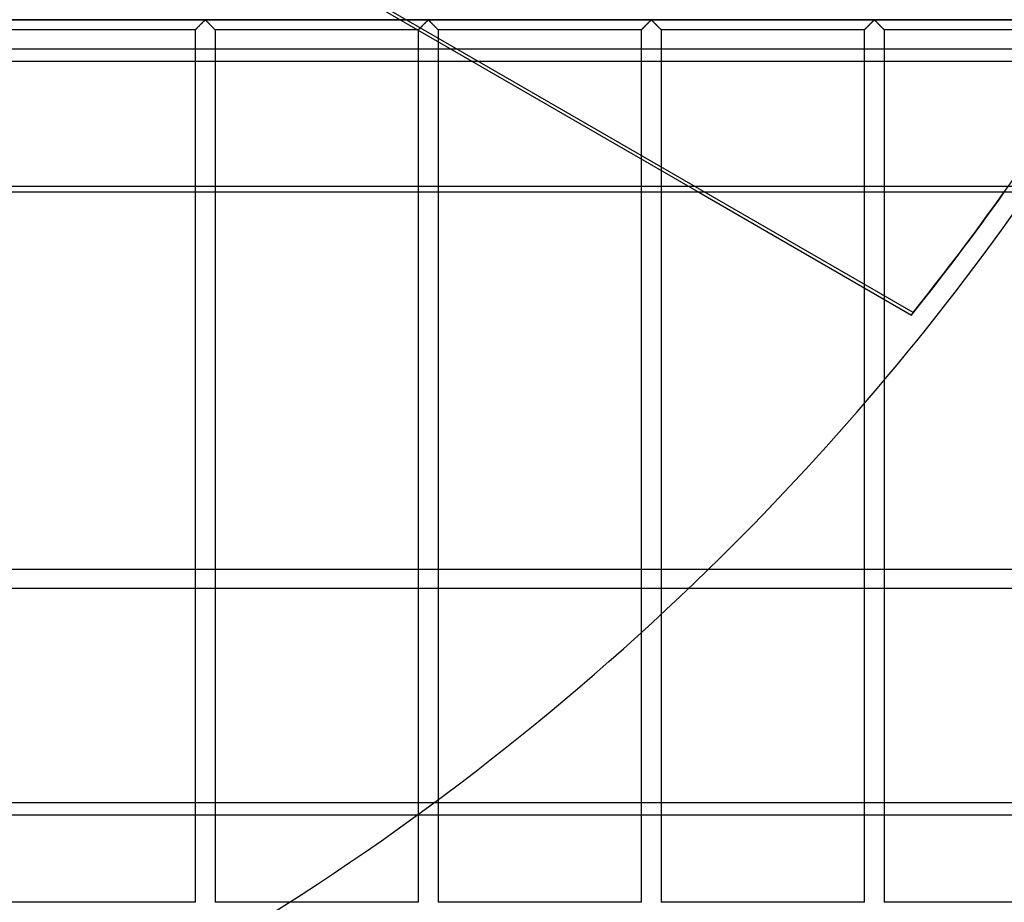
# Model space of a CAD drawing. Header units: millimetres. Extents: x -690 to 690, y -690 to 690.
# Tile 30 of 53: x 293 to 543, y -564 to -340. Entities that reach past the tile are written whole.
import ezdxf

# ---------------------------------------------------------------- set-up
doc = ezdxf.new("R2010")
doc.units = ezdxf.units.MM
doc.layers.add('MAIN-1', color=7, linetype='Continuous')
doc.layers.add('MAIN-2', color=7, linetype='Continuous')

msp = doc.modelspace()

# ---------------------------------------------------------------- linework, layer by layer
at = {"layer": 'MAIN-1'}
for p, q in [((-667.5, -347.37), (667.5, -347.37)), ((667.5, -383.79), (-667.5, -383.79)), ((337.5, -479.65), (337.5, -383.79)), ((342.5, -383.79), (342.5, -479.65)), ((394.17, -479.65), (394.17, -383.79)), ((399.17, -383.79), (399.17, -479.65)), ((450.83, -479.65), (450.83, -383.79)), ((455.83, -383.79), (455.83, -479.65)), ((465.43, -383.79), (519.47, -414.98)), ((507.5, -437.43), (507.5, -408.08)), ((512.5, -410.96), (512.5, -431.56)), ((667.5, -479.65), (-667.5, -479.65)), ((-667.5, -538.8), (667.5, -538.8))]:
    msp.add_line(p, q, dxfattribs=at)
msp.add_arc((0, 0), 670, 314.28353, 325.05318, dxfattribs=at)
msp.add_ellipse((-0.2, -0.34), major_axis=(575.91, -332.5), ratio=0.987688, start_param=-0.151709, end_param=-0.092181, dxfattribs=at)
at = {"layer": 'MAIN-2'}
for p, q in [((519.86, -414.31), (66.62, -152.63)), ((299.9, -288.22), (465.43, -383.79)), ((-680, -340), (680, -340)), ((677.5, -340), (-677.5, -340)), ((339.71, -340.29), (339.79, -340.22)), ((339.82, -340.19), (339.77, -340.25)), ((339.79, -340.22), (339.87, -340.15)), ((339.87, -340.15), (339.82, -340.19)), ((339.87, -340.15), (339.94, -340.09)), ((339.93, -340.1), (339.87, -340.15)), ((340, -340.07), (339.93, -340.1)), ((339.94, -340.09), (340.06, -340.09)), ((340.11, -340.13), (340, -340.07)), ((340.06, -340.09), (340.13, -340.15)), ((340.21, -340.22), (340.11, -340.13)), ((340.13, -340.15), (340.21, -340.22)), ((340.21, -340.22), (340.29, -340.29)), ((340.3, -340.31), (340.21, -340.22)), ((396.38, -340.29), (396.46, -340.22)), ((396.49, -340.19), (396.43, -340.25)), ((396.46, -340.22), (396.53, -340.15)), ((396.54, -340.15), (396.49, -340.19)), ((396.53, -340.15), (396.61, -340.09)), ((396.59, -340.1), (396.54, -340.15)), ((396.67, -340.07), (396.59, -340.1)), ((396.61, -340.09), (396.72, -340.09)), ((396.78, -340.13), (396.67, -340.07)), ((396.72, -340.09), (396.8, -340.15)), ((396.87, -340.22), (396.78, -340.13)), ((396.8, -340.15), (396.87, -340.22)), ((396.87, -340.22), (396.95, -340.29)), ((396.97, -340.31), (396.87, -340.22)), ((453.05, -340.29), (453.13, -340.22)), ((453.15, -340.19), (453.1, -340.25)), ((453.13, -340.22), (453.2, -340.15)), ((453.21, -340.15), (453.15, -340.19)), ((453.2, -340.15), (453.28, -340.09)), ((453.26, -340.1), (453.21, -340.15)), ((453.33, -340.07), (453.26, -340.1)), ((453.28, -340.09), (453.39, -340.09)), ((453.45, -340.13), (453.33, -340.07)), ((453.39, -340.09), (453.47, -340.15)), ((453.54, -340.22), (453.45, -340.13)), ((453.47, -340.15), (453.54, -340.22)), ((453.54, -340.22), (453.62, -340.29)), ((453.64, -340.31), (453.54, -340.22)), ((509.71, -340.29), (509.79, -340.22)), ((509.82, -340.19), (509.77, -340.25)), ((509.79, -340.22), (509.87, -340.15)), ((509.87, -340.15), (509.82, -340.19)), ((509.87, -340.15), (509.94, -340.09)), ((509.93, -340.1), (509.87, -340.15)), ((510, -340.07), (509.93, -340.1)), ((509.94, -340.09), (510.06, -340.09)), ((510.11, -340.13), (510, -340.07)), ((510.06, -340.09), (510.13, -340.15)), ((510.21, -340.22), (510.11, -340.13)), ((510.13, -340.15), (510.21, -340.22)), ((510.21, -340.22), (510.29, -340.29)), ((510.3, -340.31), (510.21, -340.22)), ((337.5, -342.5), (285.83, -342.5)), ((337.51, -342.49), (337.5, -342.5)), ((337.5, -342.5), (337.51, -342.5)), ((337.5, -383.79), (337.5, -342.5)), ((337.5, -342.5), (337.5, -342.5)), ((337.51, -342.5), (337.52, -342.48)), ((337.52, -342.48), (337.51, -342.49)), ((337.52, -342.48), (337.54, -342.46)), ((337.54, -342.46), (337.52, -342.48)), ((337.54, -342.46), (337.57, -342.43)), ((337.56, -342.44), (337.54, -342.46)), ((337.58, -342.42), (337.56, -342.44)), ((337.57, -342.43), (337.61, -342.39)), ((337.61, -342.39), (337.58, -342.42)), ((337.61, -342.39), (337.66, -342.34)), ((337.64, -342.36), (337.61, -342.39)), ((337.68, -342.32), (337.64, -342.36)), ((337.66, -342.34), (337.71, -342.29)), ((337.72, -342.28), (337.68, -342.32)), ((337.71, -342.29), (337.77, -342.23)), ((337.76, -342.24), (337.72, -342.28)), ((337.81, -342.19), (337.76, -342.24)), ((337.77, -342.23), (337.84, -342.16)), ((337.86, -342.14), (337.81, -342.19)), ((337.84, -342.16), (337.92, -342.09)), ((337.91, -342.09), (337.86, -342.14)), ((337.97, -342.03), (337.91, -342.09)), ((337.92, -342.09), (337.99, -342.01)), ((338.03, -341.98), (337.97, -342.03)), ((337.99, -342.01), (338.07, -341.93)), ((338.08, -341.92), (338.03, -341.98)), ((338.07, -341.93), (338.16, -341.84)), ((338.14, -341.86), (338.08, -341.92)), ((338.2, -341.8), (338.14, -341.86)), ((338.16, -341.84), (338.24, -341.76)), ((338.27, -341.74), (338.2, -341.8)), ((338.24, -341.76), (338.33, -341.67)), ((338.33, -341.67), (338.27, -341.74)), ((338.33, -341.67), (338.42, -341.58)), ((338.39, -341.61), (338.33, -341.67)), ((338.46, -341.54), (338.39, -341.61)), ((338.42, -341.58), (338.52, -341.49)), ((338.53, -341.48), (338.46, -341.54)), ((338.52, -341.49), (338.61, -341.39)), ((338.59, -341.41), (338.53, -341.48)), ((338.66, -341.34), (338.59, -341.41)), ((338.61, -341.39), (338.71, -341.3)), ((338.73, -341.27), (338.66, -341.34)), ((338.71, -341.3), (338.8, -341.2)), ((338.8, -341.2), (338.73, -341.27)), ((338.8, -341.2), (338.9, -341.1)), ((338.87, -341.13), (338.8, -341.2)), ((338.94, -341.07), (338.87, -341.13)), ((338.9, -341.1), (339, -341.01)), ((339.01, -341), (338.94, -341.07)), ((339, -341.01), (339.09, -340.91)), ((339.07, -340.93), (339.01, -341)), ((339.14, -340.86), (339.07, -340.93)), ((339.09, -340.91), (339.19, -340.82)), ((339.21, -340.79), (339.14, -340.86)), ((339.19, -340.82), (339.28, -340.72)), ((339.27, -340.73), (339.21, -340.79)), ((339.34, -340.66), (339.27, -340.73)), ((339.28, -340.72), (339.37, -340.63)), ((339.41, -340.6), (339.34, -340.66)), ((339.37, -340.63), (339.46, -340.54)), ((339.47, -340.53), (339.41, -340.6)), ((339.46, -340.54), (339.55, -340.46)), ((339.53, -340.47), (339.47, -340.53)), ((339.59, -340.41), (339.53, -340.47)), ((339.55, -340.46), (339.63, -340.37)), ((339.65, -340.36), (339.59, -340.41)), ((339.63, -340.37), (339.71, -340.29)), ((339.71, -340.3), (339.65, -340.36)), ((339.77, -340.25), (339.71, -340.3)), ((340.29, -340.29), (340.37, -340.37)), ((340.4, -340.41), (340.3, -340.31)), ((340.37, -340.37), (340.45, -340.46)), ((340.51, -340.52), (340.4, -340.41)), ((340.45, -340.46), (340.54, -340.54)), ((340.62, -340.63), (340.51, -340.52)), ((340.54, -340.54), (340.63, -340.63)), ((340.74, -340.74), (340.62, -340.63)), ((340.63, -340.63), (340.72, -340.72)), ((340.72, -340.72), (340.81, -340.82)), ((340.85, -340.86), (340.74, -340.74)), ((340.81, -340.82), (340.91, -340.91)), ((340.97, -340.97), (340.85, -340.86)), ((340.91, -340.91), (341, -341.01)), ((341.09, -341.09), (340.97, -340.97)), ((341, -341.01), (341.1, -341.1)), ((341.21, -341.21), (341.09, -341.09)), ((341.1, -341.1), (341.2, -341.2)), ((341.2, -341.2), (341.29, -341.3)), ((341.33, -341.33), (341.21, -341.21)), ((341.29, -341.3), (341.39, -341.39)), ((341.45, -341.45), (341.33, -341.33)), ((341.39, -341.39), (341.48, -341.49)), ((341.57, -341.57), (341.45, -341.45)), ((341.48, -341.49), (341.58, -341.58)), ((341.68, -341.68), (341.57, -341.57)), ((341.58, -341.58), (341.67, -341.67)), ((341.67, -341.67), (341.76, -341.76)), ((341.79, -341.79), (341.68, -341.68)), ((341.76, -341.76), (341.84, -341.84)), ((341.89, -341.89), (341.79, -341.79)), ((341.84, -341.84), (341.93, -341.93)), ((341.99, -342), (341.89, -341.89)), ((341.93, -341.93), (342.01, -342.01)), ((342.09, -342.09), (341.99, -342)), ((342.01, -342.01), (342.08, -342.09)), ((342.08, -342.09), (342.16, -342.16)), ((342.18, -342.18), (342.09, -342.09)), ((342.16, -342.16), (342.23, -342.23)), ((342.26, -342.26), (342.18, -342.18)), ((342.23, -342.23), (342.29, -342.29)), ((342.33, -342.33), (342.26, -342.26)), ((342.29, -342.29), (342.34, -342.34)), ((342.39, -342.39), (342.33, -342.33)), ((342.34, -342.34), (342.39, -342.39)), ((342.39, -342.39), (342.43, -342.43)), ((342.44, -342.44), (342.39, -342.39)), ((342.43, -342.43), (342.46, -342.46)), ((342.47, -342.47), (342.44, -342.44)), ((342.46, -342.46), (342.48, -342.48)), ((342.49, -342.49), (342.47, -342.47)), ((342.48, -342.48), (342.49, -342.5)), ((342.5, -342.5), (342.49, -342.49)), ((342.49, -342.5), (342.5, -342.5)), ((342.5, -342.5), (342.5, -383.79)), ((394.17, -342.5), (342.5, -342.5)), ((394.17, -342.5), (394.19, -342.48)), ((394.18, -342.49), (394.17, -342.5)), ((394.17, -342.5), (394.17, -342.5)), ((394.17, -383.79), (394.17, -342.5)), ((394.17, -342.5), (394.17, -342.5)), ((394.19, -342.48), (394.18, -342.49)), ((394.19, -342.48), (394.21, -342.46)), ((394.2, -342.46), (394.19, -342.48)), ((394.22, -342.44), (394.2, -342.46)), ((394.21, -342.46), (394.24, -342.43)), ((394.25, -342.42), (394.22, -342.44)), ((394.24, -342.43), (394.28, -342.39)), ((394.28, -342.39), (394.25, -342.42)), ((394.28, -342.39), (394.33, -342.34)), ((394.31, -342.36), (394.28, -342.39)), ((394.35, -342.32), (394.31, -342.36)), ((394.33, -342.34), (394.38, -342.29)), ((394.39, -342.28), (394.35, -342.32)), ((394.38, -342.29), (394.44, -342.23)), ((394.43, -342.24), (394.39, -342.28)), ((394.48, -342.19), (394.43, -342.24)), ((394.44, -342.23), (394.51, -342.16)), ((394.53, -342.14), (394.48, -342.19)), ((394.51, -342.16), (394.58, -342.09)), ((394.58, -342.09), (394.53, -342.14)), ((394.58, -342.09), (394.66, -342.01)), ((394.64, -342.03), (394.58, -342.09)), ((394.69, -341.98), (394.64, -342.03)), ((394.66, -342.01), (394.74, -341.93)), ((394.75, -341.92), (394.69, -341.98)), ((394.74, -341.93), (394.82, -341.84)), ((394.81, -341.86), (394.75, -341.92)), ((394.87, -341.8), (394.81, -341.86)), ((394.82, -341.84), (394.91, -341.76)), ((394.93, -341.74), (394.87, -341.8)), ((394.91, -341.76), (395, -341.67)), ((395, -341.67), (394.93, -341.74)), ((395, -341.67), (395.09, -341.58)), ((395.06, -341.61), (395, -341.67)), ((395.13, -341.54), (395.06, -341.61)), ((395.09, -341.58), (395.18, -341.49)), ((395.19, -341.48), (395.13, -341.54)), ((395.18, -341.49), (395.28, -341.39)), ((395.26, -341.41), (395.19, -341.48)), ((395.33, -341.34), (395.26, -341.41)), ((395.28, -341.39), (395.37, -341.3)), ((395.4, -341.27), (395.33, -341.34)), ((395.37, -341.3), (395.47, -341.2)), ((395.47, -341.2), (395.4, -341.27)), ((395.47, -341.2), (395.57, -341.1)), ((395.53, -341.13), (395.47, -341.2)), ((395.6, -341.07), (395.53, -341.13)), ((395.57, -341.1), (395.66, -341.01)), ((395.67, -341), (395.6, -341.07)), ((395.66, -341.01), (395.76, -340.91)), ((395.74, -340.93), (395.67, -341)), ((395.81, -340.86), (395.74, -340.93)), ((395.76, -340.91), (395.85, -340.82)), ((395.88, -340.79), (395.81, -340.86)), ((395.85, -340.82), (395.95, -340.72)), ((395.94, -340.73), (395.88, -340.79)), ((396.01, -340.66), (395.94, -340.73)), ((395.95, -340.72), (396.04, -340.63)), ((396.07, -340.6), (396.01, -340.66)), ((396.04, -340.63), (396.13, -340.54)), ((396.14, -340.53), (396.07, -340.6)), ((396.13, -340.54), (396.22, -340.46)), ((396.2, -340.47), (396.14, -340.53)), ((396.26, -340.41), (396.2, -340.47)), ((396.22, -340.46), (396.3, -340.37)), ((396.32, -340.36), (396.26, -340.41)), ((396.3, -340.37), (396.38, -340.29)), ((396.38, -340.3), (396.32, -340.36)), ((396.43, -340.25), (396.38, -340.3)), ((396.95, -340.29), (397.03, -340.37)), ((397.07, -340.41), (396.97, -340.31)), ((397.03, -340.37), (397.12, -340.46)), ((397.18, -340.52), (397.07, -340.41)), ((397.12, -340.46), (397.2, -340.54)), ((397.29, -340.63), (397.18, -340.52)), ((397.2, -340.54), (397.29, -340.63)), ((397.29, -340.63), (397.39, -340.72)), ((397.4, -340.74), (397.29, -340.63)), ((397.39, -340.72), (397.48, -340.82)), ((397.52, -340.86), (397.4, -340.74)), ((397.48, -340.82), (397.57, -340.91)), ((397.64, -340.97), (397.52, -340.86)), ((397.57, -340.91), (397.67, -341.01)), ((397.76, -341.09), (397.64, -340.97)), ((397.67, -341.01), (397.77, -341.1)), ((397.88, -341.21), (397.76, -341.09)), ((397.77, -341.1), (397.86, -341.2)), ((397.86, -341.2), (397.96, -341.3)), ((398, -341.33), (397.88, -341.21)), ((397.96, -341.3), (398.06, -341.39)), ((398.12, -341.45), (398, -341.33)), ((398.06, -341.39), (398.15, -341.49)), ((398.23, -341.57), (398.12, -341.45)), ((398.15, -341.49), (398.24, -341.58)), ((398.34, -341.68), (398.23, -341.57)), ((398.24, -341.58), (398.33, -341.67)), ((398.33, -341.67), (398.42, -341.76)), ((398.45, -341.79), (398.34, -341.68)), ((398.42, -341.76), (398.51, -341.84)), ((398.56, -341.89), (398.45, -341.79)), ((398.51, -341.84), (398.59, -341.93)), ((398.66, -342), (398.56, -341.89)), ((398.59, -341.93), (398.67, -342.01)), ((398.76, -342.09), (398.66, -342)), ((398.67, -342.01), (398.75, -342.09)), ((398.75, -342.09), (398.82, -342.16)), ((398.85, -342.18), (398.76, -342.09)), ((398.82, -342.16), (398.89, -342.23)), ((398.93, -342.26), (398.85, -342.18)), ((398.89, -342.23), (398.95, -342.29)), ((399, -342.33), (398.93, -342.26)), ((398.95, -342.29), (399.01, -342.34)), ((399.06, -342.39), (399, -342.33)), ((399.01, -342.34), (399.06, -342.39)), ((399.06, -342.39), (399.09, -342.43)), ((399.1, -342.44), (399.06, -342.39)), ((399.09, -342.43), (399.13, -342.46)), ((399.14, -342.47), (399.1, -342.44)), ((399.13, -342.46), (399.15, -342.48)), ((399.16, -342.49), (399.14, -342.47)), ((399.15, -342.48), (399.16, -342.5)), ((399.17, -342.5), (399.16, -342.49)), ((399.16, -342.5), (399.17, -342.5)), ((399.17, -342.5), (399.17, -383.79)), ((450.83, -342.5), (399.17, -342.5)), ((450.83, -342.5), (450.84, -342.5)), ((450.83, -383.79), (450.83, -342.5)), ((450.84, -342.5), (450.83, -342.5)), ((450.84, -342.5), (450.85, -342.48)), ((450.85, -342.48), (450.84, -342.49)), ((450.84, -342.49), (450.84, -342.5)), ((450.85, -342.48), (450.87, -342.46)), ((450.87, -342.46), (450.85, -342.48)), ((450.87, -342.46), (450.91, -342.43)), ((450.89, -342.44), (450.87, -342.46)), ((450.92, -342.42), (450.89, -342.44)), ((450.91, -342.43), (450.94, -342.39)), ((450.94, -342.39), (450.92, -342.42)), ((450.94, -342.39), (450.99, -342.34)), ((450.98, -342.36), (450.94, -342.39)), ((451.01, -342.32), (450.98, -342.36)), ((450.99, -342.34), (451.05, -342.29)), ((451.05, -342.28), (451.01, -342.32)), ((451.05, -342.29), (451.11, -342.23)), ((451.1, -342.24), (451.05, -342.28)), ((451.14, -342.19), (451.1, -342.24)), ((451.11, -342.23), (451.18, -342.16)), ((451.19, -342.14), (451.14, -342.19)), ((451.18, -342.16), (451.25, -342.09)), ((451.25, -342.09), (451.19, -342.14)), ((451.25, -342.09), (451.33, -342.01)), ((451.3, -342.03), (451.25, -342.09)), ((451.36, -341.98), (451.3, -342.03)), ((451.33, -342.01), (451.41, -341.93)), ((451.42, -341.92), (451.36, -341.98)), ((451.41, -341.93), (451.49, -341.84)), ((451.48, -341.86), (451.42, -341.92)), ((451.54, -341.8), (451.48, -341.86)), ((451.49, -341.84), (451.58, -341.76)), ((451.6, -341.74), (451.54, -341.8)), ((451.58, -341.76), (451.67, -341.67)), ((451.66, -341.67), (451.6, -341.74)), ((451.73, -341.61), (451.66, -341.67)), ((451.67, -341.67), (451.76, -341.58)), ((451.79, -341.54), (451.73, -341.61)), ((451.76, -341.58), (451.85, -341.49)), ((451.86, -341.48), (451.79, -341.54)), ((451.85, -341.49), (451.94, -341.39)), ((451.93, -341.41), (451.86, -341.48)), ((451.99, -341.34), (451.93, -341.41)), ((451.94, -341.39), (452.04, -341.3)), ((452.06, -341.27), (451.99, -341.34)), ((452.04, -341.3), (452.14, -341.2)), ((452.13, -341.2), (452.06, -341.27)), ((452.2, -341.13), (452.13, -341.2)), ((452.14, -341.2), (452.23, -341.1)), ((452.27, -341.07), (452.2, -341.13)), ((452.23, -341.1), (452.33, -341.01)), ((452.34, -341), (452.27, -341.07)), ((452.33, -341.01), (452.43, -340.91)), ((452.41, -340.93), (452.34, -341)), ((452.47, -340.86), (452.41, -340.93)), ((452.43, -340.91), (452.52, -340.82)), ((452.54, -340.79), (452.47, -340.86)), ((452.52, -340.82), (452.61, -340.72)), ((452.61, -340.73), (452.54, -340.79)), ((452.61, -340.72), (452.71, -340.63)), ((452.67, -340.66), (452.61, -340.73)), ((452.74, -340.6), (452.67, -340.66)), ((452.71, -340.63), (452.8, -340.54)), ((452.8, -340.53), (452.74, -340.6)), ((452.8, -340.54), (452.88, -340.46)), ((452.87, -340.47), (452.8, -340.53)), ((452.93, -340.41), (452.87, -340.47)), ((452.88, -340.46), (452.97, -340.37)), ((452.99, -340.36), (452.93, -340.41)), ((452.97, -340.37), (453.05, -340.29)), ((453.04, -340.3), (452.99, -340.36)), ((453.1, -340.25), (453.04, -340.3)), ((453.62, -340.29), (453.7, -340.37)), ((453.74, -340.41), (453.64, -340.31)), ((453.7, -340.37), (453.78, -340.46)), ((453.84, -340.52), (453.74, -340.41)), ((453.78, -340.46), (453.87, -340.54)), ((453.96, -340.63), (453.84, -340.52)), ((453.87, -340.54), (453.96, -340.63)), ((453.96, -340.63), (454.05, -340.72)), ((454.07, -340.74), (453.96, -340.63)), ((454.05, -340.72), (454.15, -340.82)), ((454.19, -340.86), (454.07, -340.74)), ((454.15, -340.82), (454.24, -340.91)), ((454.3, -340.97), (454.19, -340.86)), ((454.24, -340.91), (454.34, -341.01)), ((454.42, -341.09), (454.3, -340.97)), ((454.34, -341.01), (454.43, -341.1)), ((454.54, -341.21), (454.42, -341.09)), ((454.43, -341.1), (454.53, -341.2)), ((454.53, -341.2), (454.63, -341.3)), ((454.66, -341.33), (454.54, -341.21)), ((454.63, -341.3), (454.72, -341.39)), ((454.78, -341.45), (454.66, -341.33)), ((454.72, -341.39), (454.82, -341.49)), ((454.9, -341.57), (454.78, -341.45)), ((454.82, -341.49), (454.91, -341.58)), ((455.01, -341.68), (454.9, -341.57)), ((454.91, -341.58), (455, -341.67)), ((455, -341.67), (455.09, -341.76)), ((455.12, -341.79), (455.01, -341.68)), ((455.09, -341.76), (455.18, -341.84)), ((455.23, -341.89), (455.12, -341.79)), ((455.18, -341.84), (455.26, -341.93)), ((455.33, -342), (455.23, -341.89)), ((455.26, -341.93), (455.34, -342.01)), ((455.42, -342.09), (455.33, -342)), ((455.34, -342.01), (455.42, -342.09)), ((455.42, -342.09), (455.49, -342.16)), ((455.51, -342.18), (455.42, -342.09)), ((455.49, -342.16), (455.56, -342.23)), ((455.59, -342.26), (455.51, -342.18)), ((455.56, -342.23), (455.62, -342.29)), ((455.66, -342.33), (455.59, -342.26)), ((455.62, -342.29), (455.67, -342.34)), ((455.72, -342.39), (455.66, -342.33)), ((455.67, -342.34), (455.72, -342.39)), ((455.72, -342.39), (455.76, -342.43)), ((455.77, -342.44), (455.72, -342.39)), ((455.76, -342.43), (455.79, -342.46)), ((455.8, -342.47), (455.77, -342.44)), ((455.79, -342.46), (455.81, -342.48)), ((455.83, -342.49), (455.8, -342.47)), ((455.81, -342.48), (455.83, -342.5)), ((455.83, -342.5), (455.83, -342.49)), ((455.83, -342.5), (455.83, -383.79)), ((455.83, -342.5), (455.83, -342.5)), ((507.5, -342.5), (455.83, -342.5)), ((507.51, -342.49), (507.5, -342.5)), ((507.5, -342.5), (507.51, -342.5)), ((507.5, -408.08), (507.5, -342.5)), ((507.5, -342.5), (507.5, -342.5)), ((507.51, -342.5), (507.52, -342.48)), ((507.52, -342.48), (507.51, -342.49)), ((507.52, -342.48), (507.54, -342.46)), ((507.54, -342.46), (507.52, -342.48)), ((507.54, -342.46), (507.57, -342.43)), ((507.56, -342.44), (507.54, -342.46)), ((507.58, -342.42), (507.56, -342.44)), ((507.57, -342.43), (507.61, -342.39)), ((507.61, -342.39), (507.58, -342.42)), ((507.61, -342.39), (507.66, -342.34)), ((507.64, -342.36), (507.61, -342.39)), ((507.68, -342.32), (507.64, -342.36)), ((507.66, -342.34), (507.71, -342.29)), ((507.72, -342.28), (507.68, -342.32)), ((507.71, -342.29), (507.77, -342.23)), ((507.76, -342.24), (507.72, -342.28)), ((507.81, -342.19), (507.76, -342.24)), ((507.77, -342.23), (507.84, -342.16)), ((507.86, -342.14), (507.81, -342.19)), ((507.84, -342.16), (507.92, -342.09)), ((507.91, -342.09), (507.86, -342.14)), ((507.97, -342.03), (507.91, -342.09)), ((507.92, -342.09), (507.99, -342.01)), ((508.03, -341.98), (507.97, -342.03)), ((507.99, -342.01), (508.07, -341.93)), ((508.08, -341.92), (508.03, -341.98)), ((508.07, -341.93), (508.16, -341.84)), ((508.14, -341.86), (508.08, -341.92)), ((508.2, -341.8), (508.14, -341.86)), ((508.16, -341.84), (508.24, -341.76)), ((508.27, -341.74), (508.2, -341.8)), ((508.24, -341.76), (508.33, -341.67)), ((508.33, -341.67), (508.27, -341.74)), ((508.33, -341.67), (508.42, -341.58)), ((508.39, -341.61), (508.33, -341.67)), ((508.46, -341.54), (508.39, -341.61)), ((508.42, -341.58), (508.52, -341.49)), ((508.53, -341.48), (508.46, -341.54)), ((508.52, -341.49), (508.61, -341.39)), ((508.59, -341.41), (508.53, -341.48)), ((508.66, -341.34), (508.59, -341.41)), ((508.61, -341.39), (508.71, -341.3)), ((508.73, -341.27), (508.66, -341.34)), ((508.71, -341.3), (508.8, -341.2)), ((508.8, -341.2), (508.73, -341.27)), ((508.8, -341.2), (508.9, -341.1)), ((508.87, -341.13), (508.8, -341.2)), ((508.94, -341.07), (508.87, -341.13)), ((508.9, -341.1), (509, -341.01)), ((509.01, -341), (508.94, -341.07)), ((509, -341.01), (509.09, -340.91)), ((509.07, -340.93), (509.01, -341)), ((509.14, -340.86), (509.07, -340.93)), ((509.09, -340.91), (509.19, -340.82)), ((509.21, -340.79), (509.14, -340.86)), ((509.19, -340.82), (509.28, -340.72)), ((509.27, -340.73), (509.21, -340.79)), ((509.34, -340.66), (509.27, -340.73)), ((509.28, -340.72), (509.37, -340.63)), ((509.41, -340.6), (509.34, -340.66)), ((509.37, -340.63), (509.46, -340.54)), ((509.47, -340.53), (509.41, -340.6)), ((509.46, -340.54), (509.55, -340.46)), ((509.53, -340.47), (509.47, -340.53)), ((509.59, -340.41), (509.53, -340.47)), ((509.55, -340.46), (509.63, -340.37)), ((509.65, -340.36), (509.59, -340.41)), ((509.63, -340.37), (509.71, -340.29)), ((509.71, -340.3), (509.65, -340.36)), ((509.77, -340.25), (509.71, -340.3)), ((510.29, -340.29), (510.37, -340.37)), ((510.4, -340.41), (510.3, -340.31)), ((510.37, -340.37), (510.45, -340.46)), ((510.51, -340.52), (510.4, -340.41)), ((510.45, -340.46), (510.54, -340.54)), ((510.62, -340.63), (510.51, -340.52)), ((510.54, -340.54), (510.63, -340.63)), ((510.74, -340.74), (510.62, -340.63)), ((510.63, -340.63), (510.72, -340.72)), ((510.72, -340.72), (510.81, -340.82)), ((510.85, -340.86), (510.74, -340.74)), ((510.81, -340.82), (510.91, -340.91)), ((510.97, -340.97), (510.85, -340.86)), ((510.91, -340.91), (511, -341.01)), ((511.09, -341.09), (510.97, -340.97)), ((511, -341.01), (511.1, -341.1)), ((511.21, -341.21), (511.09, -341.09)), ((511.1, -341.1), (511.2, -341.2)), ((511.2, -341.2), (511.29, -341.3)), ((511.33, -341.33), (511.21, -341.21)), ((511.29, -341.3), (511.39, -341.39)), ((511.45, -341.45), (511.33, -341.33)), ((511.39, -341.39), (511.48, -341.49)), ((511.57, -341.57), (511.45, -341.45)), ((511.48, -341.49), (511.58, -341.58)), ((511.68, -341.68), (511.57, -341.57)), ((511.58, -341.58), (511.67, -341.67)), ((511.67, -341.67), (511.76, -341.76)), ((511.79, -341.79), (511.68, -341.68)), ((511.76, -341.76), (511.84, -341.84)), ((511.89, -341.89), (511.79, -341.79)), ((511.84, -341.84), (511.93, -341.93)), ((511.99, -342), (511.89, -341.89)), ((511.93, -341.93), (512.01, -342.01)), ((512.09, -342.09), (511.99, -342)), ((512.01, -342.01), (512.08, -342.09)), ((512.08, -342.09), (512.16, -342.16)), ((512.18, -342.18), (512.09, -342.09)), ((512.16, -342.16), (512.23, -342.23)), ((512.26, -342.26), (512.18, -342.18)), ((512.23, -342.23), (512.29, -342.29)), ((512.33, -342.33), (512.26, -342.26)), ((512.29, -342.29), (512.34, -342.34)), ((512.39, -342.39), (512.33, -342.33)), ((512.34, -342.34), (512.39, -342.39)), ((512.39, -342.39), (512.43, -342.43)), ((512.44, -342.44), (512.39, -342.39)), ((512.43, -342.43), (512.46, -342.46)), ((512.47, -342.47), (512.44, -342.44)), ((512.46, -342.46), (512.48, -342.48)), ((512.49, -342.49), (512.47, -342.47)), ((512.48, -342.48), (512.49, -342.5)), ((512.5, -342.5), (512.49, -342.49)), ((512.49, -342.5), (512.5, -342.5)), ((512.5, -342.5), (512.5, -410.96)), ((564.17, -342.5), (512.5, -342.5)), ((667.5, -350.59), (-667.5, -350.59)), ((-667.5, -382.24), (667.5, -382.24)), ((519.47, -414.98), (519.86, -414.31)), ((512.5, -431.56), (512.5, -564.17)), ((507.5, -564.17), (507.5, -437.43)), ((337.5, -564.17), (337.5, -479.65)), ((342.5, -479.65), (342.5, -564.17)), ((394.17, -564.17), (394.17, -479.65)), ((399.17, -479.65), (399.17, -564.17)), ((450.83, -564.17), (450.83, -479.65)), ((455.83, -479.65), (455.83, -564.17)), ((-667.5, -484.4), (667.5, -484.4)), ((667.5, -542.01), (-667.5, -542.01)), ((337.5, -564.17), (285.83, -564.17)), ((394.17, -564.17), (342.5, -564.17)), ((450.83, -564.17), (399.17, -564.17)), ((507.5, -564.17), (455.83, -564.17)), ((564.17, -564.17), (512.5, -564.17))]:
    msp.add_line(p, q, dxfattribs=at)
msp.add_arc((0, 0), 670, 300.84807, 314.28353, dxfattribs=at)
msp.add_ellipse((0.2, 0.34), major_axis=(-575.91, 332.5), ratio=0.987688, start_param=2.989884, end_param=3.141593, dxfattribs=at)

doc.saveas('drawing.dxf')
